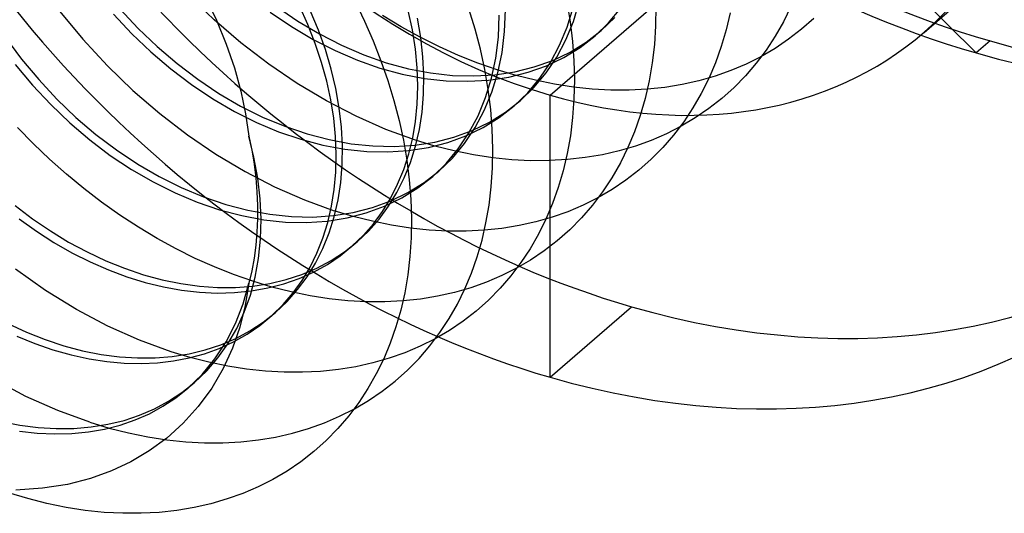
# Model space of a CAD drawing. Header units: millimetres. Extents: x -24 to 80, y -43 to 164.
# Tile 23 of 223: x 4.2 to 7.23, y 21.67 to 23.18. Entities that reach past the tile are written whole.
import ezdxf

# ---------------------------------------------------------------- set-up
doc = ezdxf.new("R2010")
doc.units = ezdxf.units.MM
doc.layers.add('MAIN-2', color=7, linetype='Continuous')

msp = doc.modelspace()

# ---------------------------------------------------------------- linework, layer by layer
at = {"layer": 'MAIN-2'}
for p, q in [((6.9791, 23.1457), (7.7291, 23.7952)), ((5.8318, 22.9528), (6.5818, 23.6023)), ((7.1392, 23.0826), (6.6543, 23.5634)), ((4.8009, 23.1845), (4.7218, 23.2612)), ((4.7722, 23.2575), (4.8078, 23.1835)), ((5.2333, 23.2403), (5.2624, 23.18)), ((5.8828, 23.2395), (5.8929, 23.1784)), ((5.9032, 23.1787), (5.9212, 23.2381)), ((4.3274, 23.21), (4.3983, 23.1243)), ((4.5116, 23.2178), (4.5674, 23.158)), ((4.9727, 23.208), (5.038, 23.1638)), ((4.9919, 23.2246), (5.0572, 23.1803)), ((5.0883, 23.1695), (5.0624, 23.2271)), ((5.1208, 23.1529), (5.0958, 23.2127)), ((5.4092, 23.153), (5.3964, 23.2124)), ((5.6017, 23.1557), (5.5827, 23.2176)), ((5.6923, 23.148), (5.6948, 23.2147)), ((5.8841, 23.1621), (5.9021, 23.2215)), ((6.0112, 23.1752), (6.0487, 23.2196)), ((6.1563, 23.2246), (6.1554, 23.1662)), ((6.3843, 23.2059), (6.3719, 23.1531)), ((6.5702, 23.2246), (6.5475, 23.1784)), ((4.4924, 23.2012), (4.5483, 23.1415)), ((4.8832, 23.1132), (4.8009, 23.1845)), ((4.8078, 23.1835), (4.8381, 23.1096)), ((5.0572, 23.1803), (5.1239, 23.1408)), ((5.2624, 23.18), (5.289, 23.1194)), ((5.375, 23.1626), (5.3174, 23.1973)), ((5.4349, 23.1296), (5.4245, 23.189)), ((5.6731, 23.1314), (5.6757, 23.1982)), ((5.8802, 23.1225), (5.9032, 23.1787)), ((5.8929, 23.1784), (5.9002, 23.118)), ((5.9696, 23.1351), (6.0112, 23.1752)), ((5.9887, 23.1516), (6.0304, 23.1918)), ((6.5475, 23.1784), (6.5223, 23.134)), ((6.6414, 23.1886), (6.6035, 23.1551)), ((4.5674, 23.158), (4.6262, 23.1019)), ((5.038, 23.1638), (5.1048, 23.1242)), ((5.111, 23.1116), (5.0883, 23.1695)), ((5.1423, 23.0929), (5.1208, 23.1529)), ((5.4333, 23.1306), (5.375, 23.1626)), ((5.4183, 23.0943), (5.4092, 23.153)), ((5.6179, 23.0937), (5.6017, 23.1557)), ((5.6843, 23.0834), (5.6923, 23.148)), ((5.861, 23.1059), (5.8841, 23.1621)), ((5.9428, 23.116), (5.9887, 23.1516)), ((5.9791, 23.1434), (5.9807, 23.1447)), ((5.9807, 23.1447), (5.9823, 23.1461)), ((5.9823, 23.1461), (5.9839, 23.1475)), ((5.9839, 23.1475), (5.9855, 23.1489)), ((5.9855, 23.1489), (5.9871, 23.1502)), ((5.9871, 23.1502), (5.9887, 23.1516)), ((6.1554, 23.1662), (6.1516, 23.1085)), ((6.3719, 23.1531), (6.3568, 23.1018)), ((6.6035, 23.1551), (6.5636, 23.1243)), ((4.1606, 23.1298), (4.2098, 23.0637)), ((4.3983, 23.1243), (4.4732, 23.0433)), ((4.5483, 23.1415), (4.607, 23.0854)), ((5.1048, 23.1242), (5.1725, 23.0896)), ((5.1239, 23.1408), (5.1917, 23.1062)), ((5.289, 23.1194), (5.3128, 23.0586)), ((5.4921, 23.1014), (5.4333, 23.1306)), ((5.4415, 23.0709), (5.4349, 23.1296)), ((5.6652, 23.0668), (5.6731, 23.1314)), ((5.8522, 23.0699), (5.8802, 23.1225)), ((5.8931, 23.0852), (5.9428, 23.116)), ((5.9002, 23.118), (5.9047, 23.0584)), ((5.9236, 23.0994), (5.9696, 23.1351)), ((5.9696, 23.1351), (5.9712, 23.1365)), ((5.9712, 23.1365), (5.9728, 23.1378)), ((5.9728, 23.1378), (5.9744, 23.1392)), ((5.9744, 23.1392), (5.976, 23.1406)), ((5.976, 23.1406), (5.9775, 23.142)), ((5.9775, 23.142), (5.9791, 23.1434)), ((6.5223, 23.134), (6.4945, 23.0915)), ((6.5636, 23.1243), (6.5219, 23.0962)), ((7.1818, 23.1195), (7.1392, 23.0826)), ((4.607, 23.0854), (4.6682, 23.0332)), ((4.6262, 23.1019), (4.6873, 23.0498)), ((4.8381, 23.1096), (4.8631, 23.0366)), ((4.9682, 23.0479), (4.8832, 23.1132)), ((5.1304, 23.0536), (5.111, 23.1116)), ((5.1602, 23.0327), (5.1423, 23.0929)), ((5.1725, 23.0896), (5.241, 23.0601)), ((5.1917, 23.1062), (5.2601, 23.0767)), ((5.4237, 23.0365), (5.4183, 23.0943)), ((5.5511, 23.075), (5.4921, 23.1014)), ((5.6314, 23.0318), (5.6179, 23.0937)), ((5.6712, 23.0213), (5.6843, 23.0834)), ((5.833, 23.0533), (5.861, 23.1059)), ((5.8398, 23.0597), (5.8931, 23.0852)), ((5.8739, 23.0687), (5.9236, 23.0994)), ((6.1516, 23.1085), (6.1449, 23.0518)), ((6.3568, 23.1018), (6.3391, 23.0522)), ((6.4945, 23.0915), (6.4641, 23.051)), ((6.5219, 23.0962), (6.4784, 23.0708)), ((4.2098, 23.0637), (4.2625, 23.0006)), ((5.1463, 22.996), (5.1304, 23.0536)), ((5.241, 23.0601), (5.3096, 23.036)), ((5.2601, 23.0767), (5.3288, 23.0526)), ((5.3128, 23.0586), (5.334, 22.9976)), ((5.4445, 23.013), (5.4415, 23.0709)), ((5.6102, 23.0515), (5.5511, 23.075)), ((5.6521, 23.0047), (5.6652, 23.0668)), ((5.7832, 23.0396), (5.8398, 23.0597)), ((5.8002, 23.0046), (5.833, 23.0533)), ((5.8194, 23.0212), (5.8522, 23.0699)), ((5.8206, 23.0431), (5.8739, 23.0687)), ((5.9047, 23.0584), (5.9063, 22.9995)), ((6.4784, 23.0708), (6.4332, 23.0482)), ((4.1907, 23.0471), (4.2434, 22.984)), ((4.4732, 23.0433), (4.5517, 22.9674)), ((4.6682, 23.0332), (4.7315, 22.9852)), ((4.6873, 23.0498), (4.7506, 23.0018)), ((4.8631, 23.0366), (4.8827, 22.9651)), ((5.0556, 22.9885), (4.9682, 23.0479)), ((5.1744, 22.9729), (5.1602, 23.0327)), ((5.3096, 23.036), (5.3781, 23.0174)), ((5.3288, 23.0526), (5.3973, 23.034)), ((5.3973, 23.034), (5.4652, 23.0211)), ((5.4255, 22.9801), (5.4237, 23.0365)), ((5.6694, 23.031), (5.6102, 23.0515)), ((5.642, 22.9701), (5.6314, 23.0318)), ((5.6619, 23.0157), (5.7238, 23.0249)), ((5.7281, 23.0133), (5.6694, 23.031)), ((5.7047, 23.0083), (5.7641, 23.023)), ((5.7238, 23.0249), (5.7832, 23.0396)), ((5.7641, 23.023), (5.8206, 23.0431)), ((6.1449, 23.0518), (6.1355, 22.9965)), ((6.3391, 23.0522), (6.3187, 23.0042)), ((6.3864, 23.0282), (6.338, 23.0111)), ((6.4332, 23.0482), (6.3864, 23.0282)), ((6.4641, 23.051), (6.4313, 23.0127)), ((4.2625, 23.0006), (4.3183, 22.9408)), ((4.7506, 23.0018), (4.8157, 22.9583)), ((5.1588, 22.9387), (5.1463, 22.996)), ((5.334, 22.9976), (5.3526, 22.9366)), ((5.3781, 23.0174), (5.4461, 23.0045)), ((5.4437, 22.9564), (5.4445, 23.013)), ((5.4461, 23.0045), (5.5131, 22.9972)), ((5.4652, 23.0211), (5.5323, 23.0137)), ((5.5131, 22.9972), (5.5788, 22.9954)), ((5.5323, 23.0137), (5.598, 23.0119)), ((5.5788, 22.9954), (5.6428, 22.9991)), ((5.598, 23.0119), (5.6619, 23.0157)), ((5.6338, 22.9454), (5.6521, 23.0047)), ((5.6428, 22.9991), (5.7047, 23.0083)), ((5.653, 22.962), (5.6712, 23.0213)), ((5.7867, 22.9985), (5.7281, 23.0133)), ((5.7629, 22.9602), (5.8002, 23.0046)), ((5.782, 22.9767), (5.8194, 23.0212)), ((5.8452, 22.9866), (5.7867, 22.9985)), ((5.9063, 22.9995), (5.905, 22.9415)), ((6.1355, 22.9965), (6.1233, 22.9427)), ((6.288, 22.9967), (6.2366, 22.9852)), ((6.338, 23.0111), (6.288, 22.9967)), ((6.3187, 23.0042), (6.2956, 22.958)), ((6.4313, 23.0127), (6.3961, 22.9766)), ((4.2434, 22.984), (4.2992, 22.9242)), ((4.5517, 22.9674), (4.6337, 22.8966)), ((4.7315, 22.9852), (4.7965, 22.9417)), ((4.8827, 22.9651), (4.8973, 22.8954)), ((5.1452, 22.935), (5.0556, 22.9885)), ((5.1849, 22.9134), (5.1744, 22.9729)), ((5.4238, 22.9253), (5.4255, 22.9801)), ((5.6497, 22.9088), (5.642, 22.9701)), ((5.7404, 22.9366), (5.782, 22.9767)), ((5.9033, 22.9775), (5.8452, 22.9866)), ((5.961, 22.9714), (5.9033, 22.9775)), ((6.018, 22.9682), (5.961, 22.9714)), ((6.0742, 22.968), (6.018, 22.9682)), ((6.1295, 22.9708), (6.0742, 22.968)), ((6.1837, 22.9765), (6.1295, 22.9708)), ((6.2366, 22.9852), (6.1837, 22.9765)), ((6.3961, 22.9766), (6.3586, 22.9429)), ((4.3183, 22.9408), (4.3769, 22.8846)), ((4.7965, 22.9417), (4.8629, 22.9029)), ((4.8157, 22.9583), (4.8821, 22.9195)), ((5.2362, 22.8879), (5.1452, 22.935)), ((5.1678, 22.882), (5.1588, 22.9387)), ((5.3526, 22.9366), (5.3684, 22.8755)), ((5.4392, 22.9011), (5.4437, 22.9564)), ((5.6107, 22.8893), (5.6338, 22.9454)), ((5.6298, 22.9059), (5.653, 22.962)), ((5.6947, 22.9011), (5.7404, 22.9366)), ((5.7212, 22.9201), (5.7629, 22.9602)), ((5.7339, 22.931), (5.7355, 22.9324)), ((5.7355, 22.9324), (5.7371, 22.9338)), ((5.7371, 22.9338), (5.7387, 22.9352)), ((5.7387, 22.9352), (5.7403, 22.9366)), ((5.8318, 22.0867), (5.8318, 22.9528)), ((5.905, 22.9415), (5.9009, 22.8843)), ((6.1233, 22.9427), (6.1084, 22.8907)), ((6.2956, 22.958), (6.2699, 22.9135)), ((6.3586, 22.9429), (6.3189, 22.9117)), ((4.2992, 22.9242), (4.3578, 22.868)), ((4.8629, 22.9029), (4.9304, 22.8692)), ((4.8821, 22.9195), (4.9495, 22.8858)), ((5.1916, 22.8547), (5.1849, 22.9134)), ((5.4187, 22.8725), (5.4238, 22.9253)), ((5.6018, 22.8533), (5.6298, 22.9059)), ((5.6544, 22.8481), (5.6497, 22.9088)), ((5.6756, 22.8845), (5.7212, 22.9201)), ((5.7212, 22.9201), (5.7228, 22.9214)), ((5.7228, 22.9214), (5.7244, 22.9228)), ((5.7244, 22.9228), (5.726, 22.9242)), ((5.726, 22.9242), (5.7275, 22.9255)), ((5.7275, 22.9255), (5.7291, 22.9269)), ((5.7291, 22.9269), (5.7307, 22.9283)), ((5.7307, 22.9283), (5.7323, 22.9297)), ((5.7323, 22.9297), (5.7339, 22.931)), ((6.2699, 22.9135), (6.2417, 22.871)), ((6.3189, 22.9117), (6.2771, 22.8831)), ((4.3769, 22.8846), (4.438, 22.8324)), ((4.6337, 22.8966), (4.7187, 22.8312)), ((4.8973, 22.8954), (4.9071, 22.8272)), ((4.9495, 22.8858), (5.0175, 22.8573)), ((5.1734, 22.826), (5.1678, 22.882)), ((5.3277, 22.8476), (5.2362, 22.8879)), ((5.3684, 22.8755), (5.3815, 22.8144)), ((5.4101, 22.8216), (5.4187, 22.8725)), ((5.431, 22.8475), (5.4392, 22.9011)), ((5.5827, 22.8367), (5.6107, 22.8893)), ((5.6262, 22.8538), (5.6756, 22.8845)), ((5.6454, 22.8704), (5.6947, 22.9011)), ((5.9009, 22.8843), (5.8939, 22.8282)), ((6.1084, 22.8907), (6.0909, 22.8404)), ((6.2771, 22.8831), (6.2335, 22.8572)), ((4.246, 22.8039), (4.1977, 22.8535)), ((4.3578, 22.868), (4.4189, 22.8159)), ((4.9304, 22.8692), (4.9984, 22.8407)), ((5.0175, 22.8573), (5.0858, 22.8341)), ((5.1945, 22.7969), (5.1916, 22.8547)), ((5.4192, 22.8143), (5.3277, 22.8476)), ((5.4191, 22.7958), (5.431, 22.8475)), ((5.5367, 22.8241), (5.5926, 22.8446)), ((5.5692, 22.8045), (5.6018, 22.8533)), ((5.5735, 22.8281), (5.6262, 22.8538)), ((5.5926, 22.8446), (5.6454, 22.8704)), ((5.6563, 22.7882), (5.6544, 22.8481)), ((6.2335, 22.8572), (6.1884, 22.8341)), ((6.2417, 22.871), (6.2109, 22.8305)), ((4.4189, 22.8159), (4.4821, 22.768)), ((4.438, 22.8324), (4.5012, 22.7845)), ((4.7187, 22.8312), (4.8062, 22.7715)), ((4.9071, 22.8272), (4.9161, 22.784)), ((4.9231, 22.7623), (4.9071, 22.8272)), ((4.9984, 22.8407), (5.0667, 22.8176)), ((5.0667, 22.8176), (5.1348, 22.7997)), ((5.0858, 22.8341), (5.1539, 22.8163)), ((5.1539, 22.8163), (5.2214, 22.8039)), ((5.1756, 22.7708), (5.1734, 22.826)), ((5.3815, 22.8144), (5.3919, 22.7535)), ((5.3981, 22.7724), (5.4101, 22.8216)), ((5.4785, 22.7965), (5.4192, 22.8143)), ((5.4779, 22.8089), (5.5367, 22.8241)), ((5.5176, 22.8075), (5.5735, 22.8281)), ((5.5501, 22.788), (5.5827, 22.8367)), ((5.8939, 22.8282), (5.8841, 22.7735)), ((6.0909, 22.8404), (6.0705, 22.7918)), ((6.1417, 22.8138), (6.0936, 22.7964)), ((6.1884, 22.8341), (6.1417, 22.8138)), ((6.2109, 22.8305), (6.1777, 22.7923)), ((4.2959, 22.7562), (4.246, 22.8039)), ((4.5012, 22.7845), (4.5662, 22.7413)), ((4.9161, 22.784), (4.9233, 22.7412)), ((5.1348, 22.7997), (5.2023, 22.7873)), ((5.1937, 22.7402), (5.1945, 22.7969)), ((5.2023, 22.7873), (5.2689, 22.7803)), ((5.2214, 22.8039), (5.288, 22.7969)), ((5.288, 22.7969), (5.3532, 22.7953)), ((5.3341, 22.7788), (5.3975, 22.7828)), ((5.3532, 22.7953), (5.4167, 22.7993)), ((5.3975, 22.7828), (5.4588, 22.7924)), ((5.4036, 22.7461), (5.4191, 22.7958)), ((5.4167, 22.7993), (5.4779, 22.8089)), ((5.4588, 22.7924), (5.5176, 22.8075)), ((5.5377, 22.7816), (5.4785, 22.7965)), ((5.5129, 22.7434), (5.5501, 22.788)), ((5.532, 22.7599), (5.5692, 22.8045)), ((5.5968, 22.7697), (5.5377, 22.7816)), ((5.6552, 22.7293), (5.6563, 22.7882)), ((6.0438, 22.7819), (5.9923, 22.77)), ((6.0936, 22.7964), (6.0438, 22.7819)), ((6.0705, 22.7918), (6.0474, 22.7448)), ((6.1777, 22.7923), (6.1421, 22.7563)), ((4.3475, 22.7103), (4.2959, 22.7562)), ((4.4821, 22.768), (4.5471, 22.7247)), ((4.8062, 22.7715), (4.8957, 22.718)), ((4.9348, 22.6978), (4.9231, 22.7623)), ((5.1743, 22.7166), (5.1756, 22.7708)), ((5.2689, 22.7803), (5.3341, 22.7788)), ((5.3826, 22.7248), (5.3981, 22.7724)), ((5.3919, 22.7535), (5.3995, 22.693)), ((5.4905, 22.7198), (5.532, 22.7599)), ((5.6556, 22.7607), (5.5968, 22.7697)), ((5.7141, 22.7547), (5.6556, 22.7607)), ((5.772, 22.7517), (5.7141, 22.7547)), ((5.8289, 22.7518), (5.772, 22.7517)), ((5.8847, 22.7549), (5.8289, 22.7518)), ((5.8841, 22.7735), (5.8717, 22.7205)), ((5.9393, 22.761), (5.8847, 22.7549)), ((5.9923, 22.77), (5.9393, 22.761)), ((6.1421, 22.7563), (6.1043, 22.7228)), ((4.5471, 22.7247), (4.6135, 22.6863)), ((4.5662, 22.7413), (4.6326, 22.7028)), ((4.9233, 22.7412), (4.9287, 22.6987)), ((5.1892, 22.685), (5.1937, 22.7402)), ((5.3639, 22.6792), (5.3826, 22.7248)), ((5.3844, 22.6988), (5.4036, 22.7461)), ((5.4714, 22.7033), (5.5129, 22.7434)), ((5.6513, 22.6718), (5.6552, 22.7293)), ((6.0474, 22.7448), (6.0215, 22.6995)), ((6.1043, 22.7228), (6.0643, 22.6918)), ((4.4008, 22.6662), (4.3475, 22.7103)), ((4.6326, 22.7028), (4.7001, 22.6693)), ((4.8957, 22.718), (4.9864, 22.671)), ((4.9287, 22.6987), (4.9323, 22.6564)), ((4.942, 22.6342), (4.9348, 22.6978)), ((5.1695, 22.6635), (5.1743, 22.7166)), ((5.3618, 22.6539), (5.3844, 22.6988)), ((5.3995, 22.693), (5.4044, 22.6331)), ((5.4258, 22.6679), (5.4714, 22.7033)), ((5.4449, 22.6844), (5.4905, 22.7198)), ((5.4714, 22.7033), (5.473, 22.7046)), ((5.473, 22.7046), (5.4746, 22.706)), ((5.4746, 22.706), (5.4762, 22.7074)), ((5.4762, 22.7074), (5.4778, 22.7088)), ((5.4778, 22.7088), (5.4794, 22.7102)), ((5.4794, 22.7102), (5.481, 22.7115)), ((5.481, 22.7115), (5.4826, 22.7129)), ((5.4826, 22.7129), (5.4842, 22.7143)), ((5.4842, 22.7143), (5.4858, 22.7157)), ((5.4858, 22.7157), (5.4873, 22.7171)), ((5.4873, 22.7171), (5.4889, 22.7184)), ((5.4889, 22.7184), (5.4905, 22.7198)), ((5.8717, 22.7205), (5.8568, 22.6693)), ((6.0215, 22.6995), (5.993, 22.6561)), ((6.0643, 22.6918), (6.0224, 22.6635)), ((4.4554, 22.6241), (4.4008, 22.6662)), ((4.6135, 22.6863), (4.6809, 22.6527)), ((4.7001, 22.6693), (4.7681, 22.6409)), ((4.9864, 22.671), (5.0778, 22.631)), ((5.1613, 22.6118), (5.1695, 22.6635)), ((5.181, 22.6313), (5.1892, 22.685)), ((5.342, 22.636), (5.3639, 22.6792)), ((5.3764, 22.6373), (5.4258, 22.6679)), ((5.3955, 22.6539), (5.4449, 22.6844)), ((5.6445, 22.6156), (5.6513, 22.6718)), ((5.8568, 22.6693), (5.8391, 22.6199)), ((6.0224, 22.6635), (5.9786, 22.6379)), ((4.6809, 22.6527), (4.749, 22.6243)), ((4.7681, 22.6409), (4.8364, 22.6176)), ((4.9323, 22.6564), (4.9341, 22.6145)), ((4.9447, 22.5717), (4.942, 22.6342)), ((5.0778, 22.631), (5.1693, 22.5978)), ((5.1691, 22.5795), (5.181, 22.6313)), ((5.3173, 22.5956), (5.342, 22.636)), ((5.3235, 22.6118), (5.3764, 22.6373)), ((5.3359, 22.6116), (5.3618, 22.6539)), ((5.3427, 22.6283), (5.3955, 22.6539)), ((5.4044, 22.6331), (5.4063, 22.5738)), ((5.9786, 22.6379), (5.9332, 22.615)), ((5.993, 22.6561), (5.9618, 22.6149)), ((4.1901, 22.6143), (4.2436, 22.5735)), ((4.5113, 22.5844), (4.4554, 22.6241)), ((4.749, 22.6243), (4.8173, 22.601)), ((4.8173, 22.601), (4.8853, 22.583)), ((4.8364, 22.6176), (4.9045, 22.5996)), ((4.9341, 22.6145), (4.9341, 22.573)), ((5.1497, 22.5618), (5.1613, 22.6118)), ((5.2279, 22.5927), (5.2867, 22.6079)), ((5.2676, 22.5913), (5.3235, 22.6118)), ((5.2867, 22.6079), (5.3427, 22.6283)), ((5.3067, 22.5721), (5.3359, 22.6116)), ((5.635, 22.5609), (5.6445, 22.6156)), ((5.8391, 22.6199), (5.8189, 22.5721)), ((5.9332, 22.615), (5.8863, 22.5951)), ((5.9618, 22.6149), (5.928, 22.576)), ((4.2024, 22.5733), (4.2553, 22.5354)), ((4.2436, 22.5735), (4.2984, 22.5361)), ((4.5682, 22.5471), (4.5113, 22.5844)), ((4.8853, 22.583), (4.9528, 22.5705)), ((4.9045, 22.5996), (4.9719, 22.587)), ((4.9341, 22.573), (4.9323, 22.5321)), ((4.943, 22.5107), (4.9447, 22.5717)), ((4.9528, 22.5705), (5.0193, 22.5634)), ((4.9719, 22.587), (5.0384, 22.58)), ((5.0384, 22.58), (5.1035, 22.5787)), ((5.1035, 22.5787), (5.1668, 22.5829)), ((5.1476, 22.5664), (5.2088, 22.5762)), ((5.1537, 22.5298), (5.1691, 22.5795)), ((5.1668, 22.5829), (5.2279, 22.5927)), ((5.2279, 22.5803), (5.1693, 22.5978)), ((5.2088, 22.5762), (5.2676, 22.5913)), ((5.2864, 22.5655), (5.2279, 22.5803)), ((5.2744, 22.5356), (5.3067, 22.5721)), ((5.2896, 22.5579), (5.3173, 22.5956)), ((5.4063, 22.5738), (5.4054, 22.5153)), ((5.8379, 22.5779), (5.788, 22.5637)), ((5.8189, 22.5721), (5.796, 22.526)), ((5.8863, 22.5951), (5.8379, 22.5779)), ((5.928, 22.576), (5.892, 22.5396)), ((4.6259, 22.5125), (4.5682, 22.5471)), ((5.0193, 22.5634), (5.0843, 22.5621)), ((5.0843, 22.5621), (5.1476, 22.5664)), ((5.1346, 22.5138), (5.1497, 22.5618)), ((5.2588, 22.5227), (5.2896, 22.5579)), ((5.3449, 22.5536), (5.2864, 22.5655)), ((5.4031, 22.5445), (5.3449, 22.5536)), ((5.461, 22.5384), (5.4031, 22.5445)), ((5.6228, 22.5078), (5.635, 22.5609)), ((5.684, 22.5436), (5.6299, 22.5379)), ((5.7367, 22.5522), (5.684, 22.5436)), ((5.788, 22.5637), (5.7367, 22.5522)), ((5.892, 22.5396), (5.8539, 22.5058)), ((4.2553, 22.5354), (4.3093, 22.5007)), ((4.2984, 22.5361), (4.3542, 22.502)), ((4.6842, 22.4807), (4.6259, 22.5125)), ((4.9323, 22.5321), (4.9287, 22.4918)), ((4.937, 22.4513), (4.943, 22.5107)), ((5.1164, 22.468), (5.1346, 22.5138)), ((5.1346, 22.4824), (5.1537, 22.5298)), ((5.2248, 22.4899), (5.2588, 22.5227)), ((5.2392, 22.5022), (5.2744, 22.5356)), ((5.4054, 22.5153), (5.4016, 22.4576)), ((5.5182, 22.5353), (5.461, 22.5384)), ((5.5746, 22.5351), (5.5182, 22.5353)), ((5.6299, 22.5379), (5.5746, 22.5351)), ((5.796, 22.526), (5.7704, 22.4815)), ((4.3093, 22.5007), (4.3644, 22.4692)), ((4.3542, 22.502), (4.4109, 22.4714)), ((4.7428, 22.4516), (4.6842, 22.4807)), ((4.9287, 22.4918), (4.9233, 22.4523)), ((5.112, 22.4375), (5.1346, 22.4824)), ((5.1878, 22.4599), (5.2248, 22.4899)), ((5.2008, 22.4719), (5.2392, 22.5022)), ((5.2201, 22.4856), (5.2217, 22.487)), ((5.2217, 22.487), (5.2232, 22.4884)), ((5.2232, 22.4884), (5.2248, 22.4898)), ((5.2248, 22.4898), (5.2264, 22.4911)), ((5.2264, 22.4911), (5.228, 22.4925)), ((5.228, 22.4925), (5.2296, 22.4939)), ((5.2296, 22.4939), (5.2312, 22.4953)), ((5.2312, 22.4953), (5.2328, 22.4967)), ((5.2328, 22.4967), (5.2344, 22.498)), ((5.2344, 22.498), (5.236, 22.4994)), ((5.236, 22.4994), (5.2376, 22.5008)), ((5.2376, 22.5008), (5.2392, 22.5022)), ((5.608, 22.4562), (5.6228, 22.5078)), ((5.7704, 22.4815), (5.7423, 22.4389)), ((5.8539, 22.5058), (5.8138, 22.4749)), ((4.3644, 22.4692), (4.4202, 22.4411)), ((4.4109, 22.4714), (4.4683, 22.4445)), ((4.8016, 22.4254), (4.7428, 22.4516)), ((4.9233, 22.4523), (4.9161, 22.4135)), ((4.9266, 22.3939), (4.937, 22.4513)), ((5.0951, 22.4248), (5.1164, 22.468)), ((5.1482, 22.4331), (5.1878, 22.4599)), ((5.1597, 22.4451), (5.2008, 22.4719)), ((5.4016, 22.4576), (5.395, 22.4011)), ((5.5904, 22.4064), (5.608, 22.4562)), ((5.8138, 22.4749), (5.772, 22.4467)), ((4.4202, 22.4411), (4.4766, 22.4164)), ((4.4683, 22.4445), (4.526, 22.4212)), ((4.526, 22.4212), (4.5838, 22.4017)), ((4.8605, 22.402), (4.8016, 22.4254)), ((5.0698, 22.4025), (5.1159, 22.4219)), ((5.0707, 22.3842), (5.0951, 22.4248)), ((5.086, 22.3952), (5.112, 22.4375)), ((5.1061, 22.4098), (5.1482, 22.4331)), ((5.1159, 22.4219), (5.1597, 22.4451)), ((5.7285, 22.4214), (5.6833, 22.3988)), ((5.7423, 22.4389), (5.7115, 22.3983)), ((5.772, 22.4467), (5.7285, 22.4214)), ((4.2836, 22.3532), (4.1914, 22.4183)), ((4.4766, 22.4164), (4.5331, 22.3954)), ((4.5331, 22.3954), (4.5895, 22.3779)), ((4.5838, 22.4017), (4.6414, 22.386)), ((4.9193, 22.3815), (4.8605, 22.402)), ((4.9161, 22.4135), (4.9071, 22.3753)), ((4.912, 22.3387), (4.9266, 22.3939)), ((5.015, 22.3739), (5.0617, 22.3901)), ((5.0216, 22.3867), (5.0698, 22.4025)), ((5.0568, 22.3558), (5.086, 22.3952)), ((5.0617, 22.3901), (5.1061, 22.4098)), ((5.395, 22.4011), (5.3855, 22.346)), ((5.5702, 22.3581), (5.5904, 22.4064)), ((5.6833, 22.3988), (5.6364, 22.3789)), ((5.7115, 22.3983), (5.6782, 22.3598)), ((4.5895, 22.3779), (4.6455, 22.3642)), ((4.6414, 22.386), (4.6988, 22.3741)), ((4.6455, 22.3642), (4.701, 22.3542)), ((4.6988, 22.3741), (4.7554, 22.3662)), ((4.7554, 22.3662), (4.8113, 22.3624)), ((4.8113, 22.3624), (4.866, 22.3626)), ((4.866, 22.3626), (4.9195, 22.3667)), ((4.8896, 22.3118), (4.9071, 22.3753)), ((4.9071, 22.3753), (4.8962, 22.3073)), ((4.9151, 22.3521), (4.966, 22.3612)), ((4.9783, 22.3638), (4.9193, 22.3815)), ((4.9195, 22.3667), (4.9714, 22.3748)), ((4.966, 22.3612), (5.015, 22.3739)), ((4.9714, 22.3748), (5.0216, 22.3867)), ((5.0371, 22.3489), (4.9783, 22.3638)), ((5.0432, 22.346), (5.0707, 22.3842)), ((5.588, 22.3617), (5.538, 22.3473)), ((5.5473, 22.3116), (5.5702, 22.3581)), ((5.6364, 22.3789), (5.588, 22.3617)), ((5.6782, 22.3598), (5.6425, 22.3237)), ((4.3784, 22.2949), (4.2836, 22.3532)), ((4.701, 22.3542), (4.7558, 22.3479)), ((4.7558, 22.3479), (4.8098, 22.3454)), ((4.8098, 22.3454), (4.8629, 22.3468)), ((4.8629, 22.3468), (4.9151, 22.3521)), ((4.8932, 22.2861), (4.912, 22.3387)), ((5.0123, 22.31), (5.0432, 22.346)), ((5.0245, 22.3193), (5.0568, 22.3558)), ((5.0956, 22.3369), (5.0371, 22.3489)), ((5.1538, 22.3278), (5.0956, 22.3369)), ((5.3855, 22.346), (5.3734, 22.2927)), ((5.4865, 22.3357), (5.4336, 22.327)), ((5.538, 22.3473), (5.4865, 22.3357)), ((4.8665, 22.2516), (4.8896, 22.3118)), ((4.8962, 22.3073), (4.8797, 22.2409)), ((4.9782, 22.2765), (5.0123, 22.31)), ((4.9893, 22.2859), (5.0245, 22.3193)), ((5.2114, 22.3217), (5.1538, 22.3278)), ((5.2683, 22.3186), (5.2114, 22.3217)), ((5.3244, 22.3184), (5.2683, 22.3186)), ((5.3796, 22.3212), (5.3244, 22.3184)), ((5.4336, 22.327), (5.3796, 22.3212)), ((5.5217, 22.2668), (5.5473, 22.3116)), ((5.6425, 22.3237), (5.6046, 22.29)), ((5.8318, 22.0867), (6.0818, 22.3032)), ((4.4748, 22.2438), (4.3784, 22.2949)), ((4.8703, 22.2363), (4.8932, 22.2861)), ((4.9413, 22.2461), (4.9782, 22.2765)), ((4.9512, 22.2558), (4.9893, 22.2859)), ((4.9702, 22.2694), (4.9718, 22.2708)), ((4.9718, 22.2708), (4.9734, 22.2721)), ((4.9734, 22.2721), (4.975, 22.2735)), ((4.975, 22.2735), (4.9766, 22.2749)), ((4.9766, 22.2749), (4.9782, 22.2763)), ((4.9782, 22.2763), (4.9798, 22.2777)), ((4.9798, 22.2777), (4.9814, 22.2791)), ((4.9814, 22.2791), (4.983, 22.2804)), ((4.983, 22.2804), (4.9845, 22.2818)), ((4.9845, 22.2818), (4.9861, 22.2832)), ((4.9861, 22.2832), (4.9877, 22.2845)), ((4.9877, 22.2845), (4.9893, 22.2859)), ((5.3734, 22.2927), (5.3586, 22.2412)), ((5.6046, 22.29), (5.5646, 22.259)), ((4.1682, 22.2514), (4.2252, 22.225)), ((4.5719, 22.2004), (4.4748, 22.2438)), ((4.8376, 22.1951), (4.8665, 22.2516)), ((4.8797, 22.2409), (4.8574, 22.1763)), ((4.9018, 22.2189), (4.9413, 22.2461)), ((4.9104, 22.2291), (4.9512, 22.2558)), ((5.3586, 22.2412), (5.3412, 22.1916)), ((5.4936, 22.2239), (5.5217, 22.2668)), ((5.5646, 22.259), (5.5226, 22.2307)), ((4.1949, 22.2134), (4.2504, 22.1906)), ((4.2252, 22.225), (4.2825, 22.2023)), ((4.8433, 22.1896), (4.8703, 22.2363)), ((4.8602, 22.1954), (4.9018, 22.2189)), ((4.8672, 22.2059), (4.9104, 22.2291)), ((5.4628, 22.1831), (5.4936, 22.2239)), ((5.5226, 22.2307), (5.4788, 22.2051)), ((4.2504, 22.1906), (4.306, 22.1712)), ((4.2825, 22.2023), (4.3398, 22.1833)), ((4.3398, 22.1833), (4.397, 22.168)), ((4.6692, 22.1648), (4.5719, 22.2004)), ((4.7737, 22.1707), (4.8215, 22.1865)), ((4.8034, 22.1428), (4.8376, 22.1951)), ((4.8125, 22.1462), (4.8433, 22.1896)), ((4.8165, 22.1754), (4.8602, 22.1954)), ((4.8215, 22.1865), (4.8672, 22.2059)), ((5.3412, 22.1916), (5.3211, 22.1436)), ((5.4333, 22.1823), (5.3862, 22.1622)), ((5.4296, 22.1446), (5.4628, 22.1831)), ((5.4788, 22.2051), (5.4333, 22.1823)), ((4.306, 22.1712), (4.3618, 22.1555)), ((4.3618, 22.1555), (4.4172, 22.1433)), ((4.397, 22.168), (4.4538, 22.1567)), ((4.4538, 22.1567), (4.51, 22.1493)), ((4.51, 22.1493), (4.5653, 22.1459)), ((4.6195, 22.1463), (4.6725, 22.1506)), ((4.7269, 22.1475), (4.6692, 22.1648)), ((4.6725, 22.1506), (4.724, 22.1588)), ((4.724, 22.1588), (4.7737, 22.1707)), ((4.7243, 22.1464), (4.7712, 22.1591)), ((4.7847, 22.1328), (4.7269, 22.1475)), ((4.7712, 22.1591), (4.8165, 22.1754)), ((4.8574, 22.1763), (4.8288, 22.1138)), ((5.3862, 22.1622), (5.3376, 22.145)), ((4.4172, 22.1433), (4.4717, 22.1349)), ((4.4717, 22.1349), (4.5247, 22.1301)), ((4.5247, 22.1301), (4.5764, 22.129)), ((4.5653, 22.1459), (4.6195, 22.1463)), ((4.5764, 22.129), (4.6268, 22.1314)), ((4.6268, 22.1314), (4.6761, 22.1372)), ((4.6761, 22.1372), (4.7243, 22.1464)), ((4.764, 22.0952), (4.8034, 22.1428)), ((4.7779, 22.1062), (4.8125, 22.1462)), ((4.8427, 22.121), (4.7847, 22.1328)), ((4.9005, 22.1119), (4.8427, 22.121)), ((5.2355, 22.1191), (5.1822, 22.1105)), ((5.2873, 22.1306), (5.2355, 22.1191)), ((5.3376, 22.145), (5.2873, 22.1306)), ((5.3211, 22.1436), (5.2983, 22.0971)), ((5.3941, 22.1085), (5.4296, 22.1446)), ((4.7201, 22.0528), (4.764, 22.0952)), ((4.7398, 22.0699), (4.7779, 22.1062)), ((4.8288, 22.1138), (4.7937, 22.0536)), ((4.9582, 22.1057), (4.9005, 22.1119)), ((5.0154, 22.1024), (4.9582, 22.1057)), ((5.072, 22.1021), (5.0154, 22.1024)), ((5.1276, 22.1048), (5.072, 22.1021)), ((5.1822, 22.1105), (5.1276, 22.1048)), ((5.2983, 22.0971), (5.2729, 22.0523)), ((5.3563, 22.0749), (5.3941, 22.1085)), ((4.2228, 22.0281), (4.1262, 22.0793)), ((4.7017, 22.0398), (4.7398, 22.0699)), ((4.7223, 22.0547), (4.7239, 22.0561)), ((4.7239, 22.0561), (4.7255, 22.0575)), ((4.7255, 22.0575), (4.7271, 22.0589)), ((4.7271, 22.0589), (4.7287, 22.0603)), ((4.7287, 22.0603), (4.7303, 22.0617)), ((4.7303, 22.0617), (4.7319, 22.063)), ((4.7319, 22.063), (4.7335, 22.0644)), ((4.7335, 22.0644), (4.7351, 22.0658)), ((4.7351, 22.0658), (4.7366, 22.0672)), ((4.7366, 22.0672), (4.7382, 22.0685)), ((4.7382, 22.0685), (4.7398, 22.0699)), ((5.3165, 22.0438), (5.3563, 22.0749)), ((4.3207, 21.9844), (4.2228, 22.0281)), ((4.661, 22.013), (4.7017, 22.0398)), ((4.683, 22.0235), (4.7201, 22.0528)), ((4.7207, 22.0534), (4.7223, 22.0547)), ((4.7937, 22.0536), (4.7523, 21.997)), ((5.2729, 22.0523), (5.2448, 22.0093)), ((5.2747, 22.0154), (5.3165, 22.0438)), ((4.602, 21.9748), (4.6436, 21.9975)), ((4.6178, 21.9898), (4.661, 22.013)), ((4.6436, 21.9975), (4.683, 22.0235)), ((4.7523, 21.997), (4.7059, 21.9454)), ((5.2448, 22.0093), (5.2141, 21.9682)), ((5.2311, 21.9898), (5.2747, 22.0154)), ((4.4193, 21.9484), (4.3207, 21.9844)), ((4.5245, 21.9543), (4.5722, 21.9702)), ((4.5582, 21.9556), (4.602, 21.9748)), ((4.5722, 21.9702), (4.6178, 21.9898)), ((5.139, 21.9467), (5.1858, 21.9669)), ((5.2141, 21.9682), (5.1807, 21.9293)), ((5.1858, 21.9669), (5.2311, 21.9898)), ((4.1478, 21.9513), (4.2046, 21.9401)), ((4.2046, 21.9401), (4.2608, 21.9328)), ((4.4193, 21.9484), (4.4789, 21.9306)), ((4.4233, 21.9342), (4.4748, 21.9423)), ((4.4646, 21.9276), (4.5124, 21.9399)), ((4.4748, 21.9423), (4.5245, 21.9543)), ((4.5124, 21.9399), (4.5582, 21.9556)), ((4.7059, 21.9454), (4.6555, 21.9)), ((5.0906, 21.9294), (5.139, 21.9467)), ((4.2038, 21.9208), (4.2582, 21.9149)), ((4.2582, 21.9149), (4.3117, 21.9126)), ((4.2608, 21.9328), (4.3161, 21.9294)), ((4.3117, 21.9126), (4.3641, 21.914)), ((4.3161, 21.9294), (4.3704, 21.9299)), ((4.3641, 21.914), (4.4151, 21.919)), ((4.3704, 21.9299), (4.4233, 21.9342)), ((4.4151, 21.919), (4.4646, 21.9276)), ((4.4789, 21.9306), (4.5383, 21.9156)), ((4.5383, 21.9156), (4.5974, 21.9036)), ((4.9895, 21.9033), (5.0408, 21.9149)), ((5.0408, 21.9149), (5.0906, 21.9294)), ((5.1807, 21.9293), (5.145, 21.8927)), ((4.5974, 21.9036), (4.656, 21.8945)), ((4.6555, 21.9), (4.6018, 21.8608)), ((4.656, 21.8945), (4.7141, 21.8885)), ((4.7141, 21.8885), (4.7714, 21.8855)), ((4.7714, 21.8855), (4.8278, 21.8855)), ((4.8278, 21.8855), (4.883, 21.8885)), ((4.883, 21.8885), (4.9369, 21.8944)), ((4.9369, 21.8944), (4.9895, 21.9033)), ((5.145, 21.8927), (5.107, 21.8587)), ((4.6018, 21.8608), (4.5454, 21.8275)), ((5.107, 21.8587), (5.067, 21.8274)), ((4.5454, 21.8275), (4.4856, 21.7995)), ((5.067, 21.8274), (5.025, 21.7989)), ((4.4856, 21.7995), (4.4211, 21.7762)), ((5.025, 21.7989), (4.9813, 21.7732)), ((4.351, 21.7579), (4.2743, 21.7457)), ((4.4211, 21.7762), (4.351, 21.7579)), ((4.9813, 21.7732), (4.9359, 21.7503)), ((4.2287, 21.714), (4.1694, 21.7319)), ((4.2743, 21.7457), (4.1919, 21.7403)), ((4.889, 21.7302), (4.8406, 21.713)), ((4.9359, 21.7503), (4.889, 21.7302)), ((4.2878, 21.699), (4.2287, 21.714)), ((4.3467, 21.687), (4.2878, 21.699)), ((4.7906, 21.6985), (4.7392, 21.6868)), ((4.8406, 21.713), (4.7906, 21.6985)), ((4.4052, 21.678), (4.3467, 21.687)), ((4.4631, 21.672), (4.4052, 21.678)), ((4.5204, 21.669), (4.4631, 21.672)), ((4.5768, 21.669), (4.5204, 21.669)), ((4.6322, 21.672), (4.5768, 21.669)), ((4.6863, 21.678), (4.6322, 21.672)), ((4.7392, 21.6868), (4.6863, 21.678))]:
    msp.add_line(p, q, dxfattribs=at)
for centre, major_axis, start_param, end_param in [((7.1818, 25.6396), (-1.905, 2.1998), 0.000079, 2.284521), ((7.1392, 25.6027), (1.905, -2.1998), -3.141514, -0.857072), ((6.0818, 24.687), (-1.8019, 2.0807), -3.141514, -0.857072), ((5.8318, 24.4705), (1.8019, -2.0807), 0.000079, 2.284521), ((6.0818, 24.687), (-1.8019, 2.0807), 0.000079, 2.284521), ((5.8318, 24.4705), (1.8019, -2.0807), -3.141514, -0.857072), ((5.8318, 24.4705), (-1.1473, 1.3248), -3.141514, -0.857072), ((5.8318, 24.4705), (-1.1473, 1.3248), 0.000079, 2.284521), ((7.1818, 25.6396), (-1.905, 2.1998), 2.284521, 3.141672), ((7.1392, 25.6027), (1.905, -2.1998), -0.857072, 0.000079), ((5.8318, 24.4705), (-1.1473, 1.3248), 2.284521, 3.141672), ((6.0818, 24.687), (-1.8019, 2.0807), 2.284521, 3.141672), ((5.8318, 24.4705), (1.8019, -2.0807), -0.857072, 0.000079)]:
    msp.add_ellipse(centre, major_axis=major_axis, ratio=0.75, start_param=start_param, end_param=end_param, dxfattribs=at)

doc.saveas('drawing.dxf')
